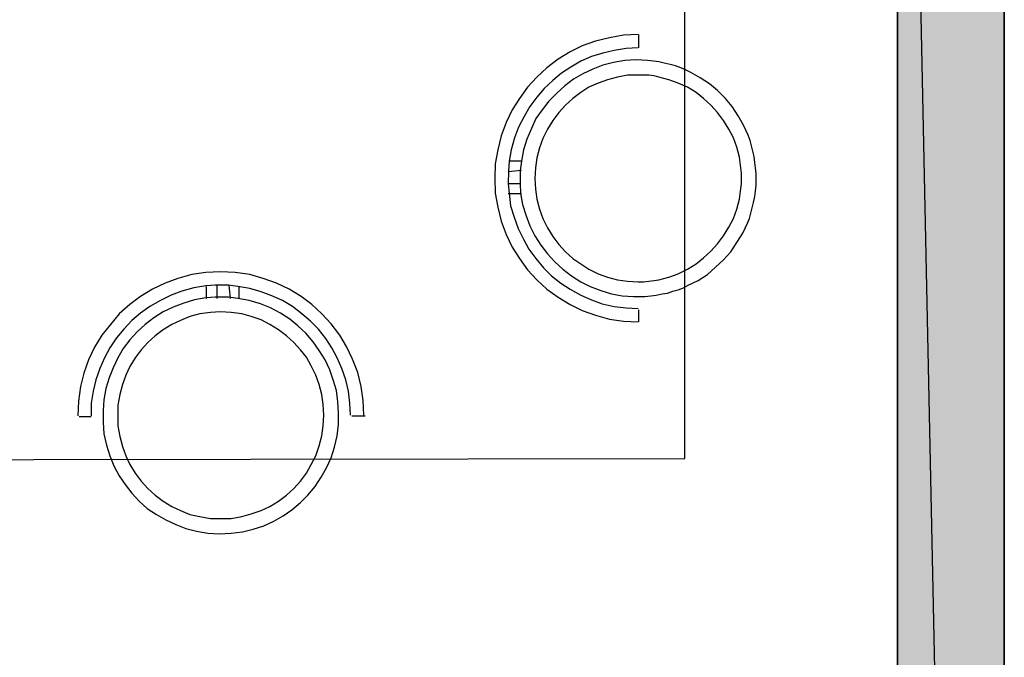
# Model space of a CAD drawing. Header units: millimetres. Extents: x 13115352 to 26511604, y 2875787 to 5794155.
# Tile 47 of 115: x 13126460 to 13128579, y 2887225 to 2888597. Entities that reach past the tile are written whole.
import ezdxf

# ---------------------------------------------------------------- set-up
doc = ezdxf.new("R2010")
doc.units = ezdxf.units.MM
doc.layers.get('0').update_dxf_attribs({"lineweight": 0})

msp = doc.modelspace()

# ---------------------------------------------------------------- hatches: boundary and pattern name
at = {"true_color": 0xdcdcdc}
h = msp.add_hatch(color=254, dxfattribs=at)
h.paths.add_polyline_path([(13128578.6, 2891003.6), (13128349, 2891003.6), (13128578.6, 2880036.6)])
h.paths.add_polyline_path([(13128349, 2891003.6), (13128578.6, 2880036.6), (13128349, 2880036.6)])

# ---------------------------------------------------------------- linework, layer by layer
at = {"color": 7, "linetype": 'Continuous', "lineweight": 30}
for p, q in [((13128349, 2891003.6), (13128349, 2880036.6)), ((13128578.6, 2891003.6), (13128578.6, 2880036.6))]:
    msp.add_line(p, q, dxfattribs=at)
at = {"color": 32, "linetype": 'Continuous', "lineweight": 25, "true_color": 0xdd6e00}
for p, q in [((13127792.1, 2888536.6), (13127792.1, 2888565.4)), ((13127513.7, 2888292.7), (13127512.3, 2888271.2)), ((13127539.6, 2888292.7), (13127513.7, 2888292.7)), ((13127539.6, 2888292.7), (13127536.7, 2888272.6)), ((13127539.6, 2888272.6), (13127510.9, 2888269.7)), ((13127512.3, 2888271.2), (13127510.9, 2888243.9)), ((13127536.7, 2888272.6), (13127536.7, 2888243.9)), ((13127510.9, 2888243.9), (13127513.7, 2888223.8)), ((13127536.7, 2888243.9), (13127510.9, 2888243.9)), ((13127536.7, 2888243.9), (13127538.1, 2888223.8)), ((13127539.6, 2888222.4), (13127510.9, 2888222.4)), ((13126880.9, 2888025.8), (13126860.8, 2888024.3)), ((13126862.2, 2887997.1), (13126862.2, 2888022.9)), ((13126909.6, 2888025.8), (13126880.9, 2888025.8)), ((13126885.2, 2887997.1), (13126885.2, 2888025.8)), ((13126929.7, 2888022.9), (13126909.6, 2888025.8)), ((13126913.9, 2887997.1), (13126911, 2888025.8)), ((13126932.5, 2887997.1), (13126932.5, 2888022.9)), ((13126880.9, 2887999.9), (13126860.8, 2887998.5)), ((13126909.6, 2887999.9), (13126880.9, 2887999.9)), ((13126929.7, 2887997.1), (13126909.6, 2887999.9)), ((13127792.1, 2887946.8), (13127792.1, 2887972.7)), ((13126588.1, 2887743), (13126613.9, 2887743)), ((13127175.1, 2887744.5), (13127203.8, 2887744.5))]:
    msp.add_line(p, q, dxfattribs=at)
for points in [[(13124155.6, 2887189.1), (13124155.6, 2887646.9), (13127891.2, 2887652.6), (13127891.2, 2891002.2), (13128349, 2891003.6)], [(13127790.7, 2888565.4), (13127759.1, 2888563.9), (13127729, 2888558.2), (13127698.9, 2888551), (13127670.2, 2888541), (13127644.3, 2888528), (13127618.5, 2888512.3), (13127594.1, 2888493.6), (13127572.6, 2888473.5), (13127552.5, 2888452), (13127535.3, 2888427.6), (13127519.5, 2888403.2), (13127506.6, 2888375.9), (13127496.5, 2888347.2), (13127489.3, 2888317.1), (13127483.6, 2888286.9), (13127482.2, 2888255.4), (13127483.6, 2888223.8), (13127489.3, 2888193.7), (13127496.5, 2888163.5), (13127506.6, 2888134.8), (13127519.5, 2888107.6), (13127535.3, 2888083.2), (13127552.5, 2888058.8), (13127572.6, 2888037.2), (13127594.1, 2888017.1), (13127618.5, 2887999.9), (13127644.3, 2887984.1), (13127670.2, 2887971.2), (13127698.9, 2887961.2), (13127729, 2887952.6), (13127759.1, 2887948.3), (13127790.7, 2887946.8)], [(13127790.7, 2888536.6), (13127764.9, 2888535.2), (13127739, 2888530.9), (13127714.7, 2888525.2), (13127690.3, 2888518), (13127667.3, 2888507.9), (13127645.8, 2888495), (13127625.7, 2888482.1), (13127607, 2888466.3), (13127588.4, 2888449.1), (13127572.6, 2888430.5), (13127558.2, 2888410.4), (13127545.3, 2888388.8), (13127533.8, 2888365.9), (13127525.2, 2888342.9), (13127518, 2888317.1), (13127513.7, 2888292.7)], [(13127538.1, 2888223.8), (13127542.4, 2888199.4), (13127549.6, 2888175), (13127558.2, 2888153.5), (13127568.3, 2888132), (13127581.2, 2888111.9), (13127595.5, 2888093.2), (13127611.3, 2888076), (13127628.5, 2888060.2), (13127647.2, 2888045.8), (13127667.3, 2888032.9), (13127687.4, 2888022.9), (13127710.3, 2888014.3), (13127733.3, 2888007.1), (13127756.3, 2888002.8), (13127780.7, 2888001.4), (13127805.1, 2888001.4), (13127818, 2888002.8), (13127829.5, 2888004.2), (13127842.4, 2888007.1), (13127853.9, 2888008.5), (13127865.3, 2888012.8), (13127876.8, 2888015.7), (13127888.3, 2888020), (13127898.3, 2888025.8), (13127919.9, 2888035.8), (13127940, 2888048.7), (13127957.2, 2888064.5), (13127974.4, 2888080.3), (13127990.2, 2888097.5), (13128003.1, 2888117.6), (13128016, 2888137.7), (13128026.1, 2888159.2), (13128030.4, 2888169.3), (13128033.2, 2888180.7), (13128036.1, 2888192.2), (13128039, 2888203.7), (13128041.9, 2888216.6), (13128043.3, 2888228.1), (13128044.7, 2888241), (13128044.7, 2888253.9), (13128044.7, 2888265.4), (13128043.3, 2888278.3), (13128041.9, 2888289.8), (13128040.4, 2888302.7), (13128037.6, 2888314.2), (13128034.7, 2888325.7), (13128031.8, 2888337.2), (13128027.5, 2888348.7), (13128017.5, 2888370.2), (13128006, 2888390.3), (13127993.1, 2888410.4), (13127978.7, 2888427.6), (13127961.5, 2888444.8), (13127944.3, 2888459.2), (13127924.2, 2888472.1), (13127904.1, 2888483.6), (13127892.6, 2888489.3), (13127882.6, 2888493.6), (13127871.1, 2888497.9), (13127859.6, 2888500.8), (13127846.7, 2888503.6), (13127835.2, 2888506.5), (13127823.7, 2888507.9), (13127810.8, 2888509.4), (13127786.4, 2888510.8), (13127762, 2888509.4), (13127737.6, 2888505.1), (13127714.7, 2888499.3), (13127693.1, 2888490.7), (13127671.6, 2888480.7), (13127651.5, 2888469.2), (13127632.9, 2888454.8), (13127615.6, 2888439.1), (13127598.4, 2888421.8), (13127584.1, 2888403.2), (13127571.1, 2888384.5), (13127561.1, 2888363), (13127551.1, 2888340), (13127543.9, 2888317.1), (13127539.6, 2888292.7)], [(13127513.7, 2888223.8), (13127516.6, 2888196.5), (13127523.8, 2888172.1), (13127532.4, 2888147.7), (13127543.9, 2888124.8), (13127555.4, 2888103.2), (13127571.1, 2888083.2), (13127586.9, 2888063.1), (13127604.2, 2888045.8), (13127624.2, 2888030.1), (13127644.3, 2888017.1), (13127667.3, 2888004.2), (13127690.3, 2887994.2), (13127713.2, 2887985.6), (13127739, 2887979.8), (13127764.9, 2887977), (13127790.7, 2887975.5)], [(13127200.9, 2887745.9), (13127199.5, 2887777.5), (13127195.1, 2887807.6), (13127188, 2887837.8), (13127176.5, 2887866.5), (13127163.6, 2887893.7), (13127149.2, 2887918.1), (13127130.6, 2887942.5), (13127110.5, 2887964), (13127088.9, 2887984.1), (13127066, 2888001.4), (13127040.2, 2888017.1), (13127012.9, 2888030.1), (13126984.2, 2888040.1), (13126955.5, 2888048.7), (13126923.9, 2888053), (13126892.3, 2888054.5), (13126860.8, 2888053), (13126830.6, 2888048.7), (13126800.5, 2888040.1), (13126773.2, 2888030.1), (13126746, 2888017.1), (13126720.1, 2888001.4), (13126697.2, 2887984.1), (13126674.2, 2887964), (13126655.5, 2887941.1), (13126636.9, 2887918.1), (13126621.1, 2887892.3), (13126608.2, 2887865), (13126598.1, 2887836.3), (13126591, 2887807.6), (13126586.7, 2887776), (13126585.2, 2887744.5)], [(13126860.8, 2888024.3), (13126834.9, 2888020), (13126809.1, 2888012.8), (13126786.1, 2888004.2), (13126763.2, 2887992.7), (13126740.2, 2887979.8), (13126720.1, 2887965.5), (13126701.5, 2887949.7), (13126684.3, 2887931), (13126668.5, 2887912.4), (13126654.1, 2887890.9), (13126642.6, 2887869.3), (13126632.6, 2887846.4), (13126624, 2887822), (13126618.2, 2887797.6), (13126613.9, 2887771.7), (13126613.9, 2887744.5)], [(13127172.2, 2887745.9), (13127170.7, 2887771.7), (13127167.9, 2887797.6), (13127162.1, 2887822), (13127153.5, 2887846.4), (13127143.5, 2887869.3), (13127132, 2887890.9), (13127119.1, 2887910.9), (13127103.3, 2887931), (13127086.1, 2887948.3), (13127067.4, 2887964), (13127047.3, 2887979.8), (13127025.8, 2887992.7), (13127002.8, 2888002.8), (13126979.9, 2888011.4), (13126955.5, 2888018.6), (13126929.7, 2888022.9)], [(13126860.8, 2887998.5), (13126836.4, 2887994.2), (13126813.4, 2887987), (13126790.4, 2887978.4), (13126768.9, 2887968.3), (13126748.8, 2887955.4), (13126730.2, 2887941.1), (13126713, 2887925.3), (13126697.2, 2887908.1), (13126682.8, 2887889.4), (13126671.3, 2887869.3), (13126661.3, 2887847.8), (13126652.7, 2887826.3), (13126645.5, 2887803.3), (13126641.2, 2887778.9), (13126639.8, 2887756), (13126639.8, 2887730.1), (13126641.2, 2887705.7), (13126646.9, 2887681.3), (13126654.1, 2887658.4), (13126662.7, 2887636.8), (13126674.2, 2887615.3), (13126687.1, 2887596.7), (13126701.5, 2887578), (13126717.3, 2887560.8), (13126734.5, 2887545), (13126754.6, 2887532.1), (13126774.7, 2887520.6), (13126796.2, 2887510.6), (13126817.7, 2887501.9), (13126840.7, 2887496.2), (13126865.1, 2887491.9), (13126889.5, 2887490.5), (13126915.3, 2887491.9), (13126939.7, 2887494.8), (13126962.7, 2887500.5), (13126985.6, 2887507.7), (13127007.1, 2887517.7), (13127027.2, 2887529.2), (13127045.9, 2887542.1), (13127064.6, 2887557.9), (13127080.3, 2887573.7), (13127096.1, 2887592.4), (13127109, 2887612.4), (13127120.5, 2887632.5), (13127130.6, 2887654.1), (13127137.7, 2887677), (13127143.5, 2887701.4), (13127146.4, 2887725.8), (13127146.4, 2887750.2), (13127144.9, 2887774.6), (13127142, 2887799), (13127134.9, 2887822), (13127127.7, 2887843.5), (13127117.7, 2887865), (13127104.7, 2887885.1), (13127091.8, 2887903.8), (13127076, 2887922.4), (13127058.8, 2887938.2), (13127041.6, 2887952.6), (13127021.5, 2887965.5), (13127000, 2887977), (13126978.4, 2887985.6), (13126954, 2887992.7), (13126929.7, 2887997.1)]]:
    msp.add_lwpolyline(points, dxfattribs=at)
at = {"color": 254, "linetype": 'Continuous', "lineweight": 25, "true_color": 0xdcdcdc}
for points in [[(13128578.6, 2891003.6), (13128349, 2891003.6), (13128578.6, 2880036.6)], [(13128349, 2891003.6), (13128578.6, 2880036.6), (13128349, 2880036.6)]]:
    msp.add_lwpolyline(points, close=True, dxfattribs=at)
at = {"color": 254, "linetype": 'Continuous', "lineweight": -2, "true_color": 0xdcdcdc}
for points in [[(13128578.6, 2891003.6), (13128349, 2891003.6), (13128578.6, 2880036.6)], [(13128349, 2891003.6), (13128578.6, 2880036.6), (13128349, 2880036.6)]]:
    msp.add_lwpolyline(points, close=True, dxfattribs=at)
at = {"color": 32, "linetype": 'Continuous', "lineweight": 25, "true_color": 0xdd6e00}
for points in [[(13127790.7, 2888477.8), (13127767.8, 2888477.8), (13127746.2, 2888473.5), (13127724.7, 2888467.8), (13127704.6, 2888460.6), (13127684.5, 2888452), (13127667.3, 2888440.5), (13127650.1, 2888427.6), (13127634.3, 2888413.2), (13127619.9, 2888397.4), (13127607, 2888380.2), (13127595.5, 2888361.6), (13127585.5, 2888341.5), (13127578.3, 2888321.4), (13127572.6, 2888299.9), (13127569.7, 2888278.3), (13127568.3, 2888255.4), (13127569.7, 2888232.4), (13127572.6, 2888210.9), (13127578.3, 2888189.4), (13127585.5, 2888169.3), (13127595.5, 2888149.2), (13127607, 2888130.5), (13127619.9, 2888113.3), (13127634.3, 2888097.5), (13127650.1, 2888083.2), (13127667.3, 2888071.7), (13127684.5, 2888060.2), (13127704.6, 2888050.1), (13127724.7, 2888043), (13127746.2, 2888037.2), (13127767.8, 2888034.4), (13127790.7, 2888032.9), (13127802.2, 2888032.9), (13127813.7, 2888034.4), (13127825.2, 2888035.8), (13127835.2, 2888037.2), (13127856.7, 2888043), (13127876.8, 2888050.1), (13127896.9, 2888060.2), (13127915.6, 2888071.7), (13127931.4, 2888084.6), (13127947.1, 2888098.9), (13127961.5, 2888114.7), (13127974.4, 2888132), (13127985.9, 2888150.6), (13127995.9, 2888169.3), (13128003.1, 2888189.4), (13128008.8, 2888210.9), (13128010.3, 2888222.4), (13128011.7, 2888233.8), (13128013.2, 2888243.9), (13128013.2, 2888255.4), (13128013.2, 2888266.9), (13128011.7, 2888278.3), (13128010.3, 2888289.8), (13128008.8, 2888301.3), (13128003.1, 2888322.8), (13127995.9, 2888342.9), (13127985.9, 2888361.6), (13127974.4, 2888380.2), (13127961.5, 2888397.4), (13127947.1, 2888413.2), (13127931.4, 2888427.6), (13127915.6, 2888440.5), (13127896.9, 2888452), (13127876.8, 2888460.6), (13127856.7, 2888467.8), (13127835.2, 2888473.5), (13127825.2, 2888476.4), (13127813.7, 2888477.8), (13127802.2, 2888477.8)], [(13127114.8, 2887745.9), (13127113.3, 2887768.9), (13127110.5, 2887790.4), (13127104.7, 2887811.9), (13127097.6, 2887832), (13127087.5, 2887852.1), (13127077.5, 2887870.8), (13127064.6, 2887886.5), (13127050.2, 2887902.3), (13127034.4, 2887916.7), (13127017.2, 2887929.6), (13126998.5, 2887941.1), (13126979.9, 2887951.1), (13126958.4, 2887958.3), (13126938.3, 2887964), (13126915.3, 2887966.9), (13126892.3, 2887968.3), (13126870.8, 2887966.9), (13126847.9, 2887964), (13126826.3, 2887958.3), (13126806.2, 2887949.7), (13126787.6, 2887941.1), (13126768.9, 2887929.6), (13126751.7, 2887916.7), (13126735.9, 2887902.3), (13126721.6, 2887886.5), (13126708.6, 2887869.3), (13126697.2, 2887850.7), (13126688.6, 2887832), (13126681.4, 2887811.9), (13126675.6, 2887790.4), (13126671.3, 2887767.4), (13126671.3, 2887744.5), (13126671.3, 2887722.9), (13126675.6, 2887700), (13126681.4, 2887678.5), (13126688.6, 2887658.4), (13126697.2, 2887639.7), (13126708.6, 2887621.1), (13126721.6, 2887603.8), (13126735.9, 2887588), (13126751.7, 2887573.7), (13126768.9, 2887560.8), (13126787.6, 2887549.3), (13126806.2, 2887540.7), (13126826.3, 2887532.1), (13126847.9, 2887527.8), (13126870.8, 2887523.5), (13126892.3, 2887523.5), (13126915.3, 2887523.5), (13126938.3, 2887527.8), (13126958.4, 2887533.5), (13126979.9, 2887540.7), (13126998.5, 2887549.3), (13127017.2, 2887560.8), (13127034.4, 2887573.7), (13127050.2, 2887588), (13127064.6, 2887603.8), (13127077.5, 2887621.1), (13127087.5, 2887639.7), (13127097.6, 2887658.4), (13127104.7, 2887679.9), (13127110.5, 2887701.4), (13127113.3, 2887722.9)]]:
    msp.add_lwpolyline(points, close=True, dxfattribs=at)

doc.saveas('drawing.dxf')
